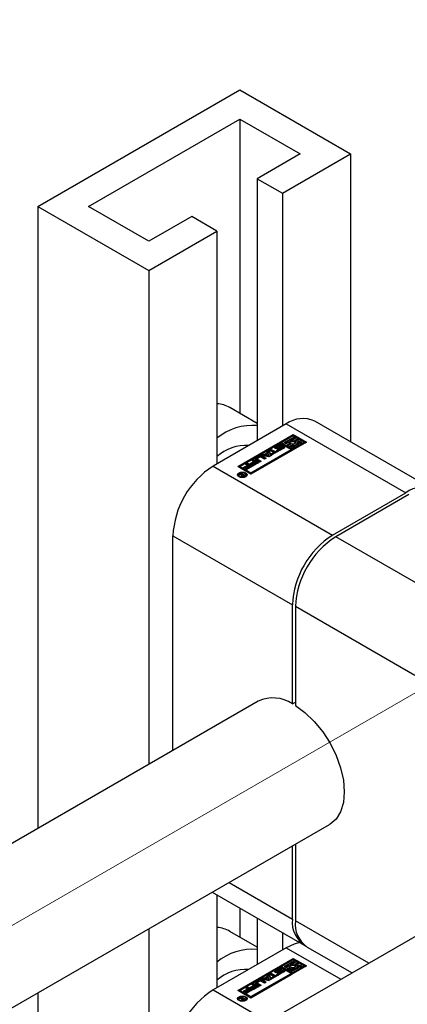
# Paper-space layout 'Sheet1' of a CAD drawing. Header units: millimetres. Extents: x -80341 to 21249, y 0 to 26255.
# Tile 53 of 154: x 9772 to 9826, y 10836 to 10974. Entities that reach past the tile are written whole.
import ezdxf

# ---------------------------------------------------------------- set-up
doc = ezdxf.new("R2010")
doc.units = ezdxf.units.MM
doc.linetypes.add('SLD-Mista-longa', pattern=[19.05, 15.24, -1.27, 1.27, -1.27])
doc.linetypes.add('SLD-Sólida', pattern=[0])
doc.layers.add('DETALHAMENTO', color=8, linetype='SLD-Sólida')

psp = doc.layouts.new('Sheet1')

# ---------------------------------------------------------------- linework, layer by layer
at = {"color": 7, "linetype": 'SLD-Sólida', "lineweight": 25, "ltscale": 25}
for p, q in [((9774.37, 10947.63), (9802.66, 10963.96)), ((9802.66, 10963.96), (9818.21, 10954.98)), ((9781.44, 10947.63), (9802.66, 10959.88)), ((9802.66, 10959.88), (9811.14, 10954.98)), ((9802.66, 10959.88), (9802.66, 10918.62)), ((9811.14, 10954.98), (9805.13, 10951.51)), ((9808.67, 10949.47), (9818.21, 10954.98)), ((9818.21, 10954.98), (9818.21, 10914.61)), ((9805.13, 10951.51), (9808.67, 10949.47)), ((9805.13, 10951.51), (9805.13, 10914.77)), ((9808.67, 10949.47), (9808.67, 10916.81)), ((9774.37, 10947.63), (9789.93, 10938.65)), ((9774.37, 10947.63), (9774.37, 10860.38)), ((9789.93, 10942.73), (9781.44, 10947.63)), ((9795.94, 10946.2), (9789.93, 10942.73)), ((9799.48, 10944.16), (9795.94, 10946.2)), ((9789.93, 10938.65), (9799.48, 10944.16)), ((9799.48, 10944.16), (9799.48, 10911.5)), ((9789.93, 10938.65), (9789.93, 10869.36)), ((9805.13, 10917.19), (9801.3, 10919.4)), ((9829.96, 10907.83), (9813.2, 10917.51)), ((9809.2, 10917.11), (9798.95, 10911.19)), ((9809.2, 10917.11), (9825.96, 10907.44)), ((9802.38, 10911.13), (9810.15, 10915.62)), ((9810.15, 10915.46), (9802.52, 10911.05)), ((9812.01, 10914.55), (9804.23, 10910.06)), ((9810.15, 10915.42), (9808.53, 10914.48)), ((9808.53, 10914.32), (9808.53, 10914.48)), ((9808.53, 10914.48), (9809.19, 10914.1)), ((9808.88, 10914.48), (9810.33, 10915.32)), ((9809.19, 10914.3), (9808.88, 10914.48)), ((9809.02, 10914.4), (9809.46, 10914.66)), ((9809.42, 10914.52), (9809.42, 10914.43)), ((9809.85, 10914.88), (9810.33, 10915.16)), ((9811.31, 10914.55), (9809.86, 10913.71)), ((9810.03, 10913.61), (9811.66, 10914.55)), ((9810.15, 10915.62), (9812.01, 10914.55)), ((9810.15, 10915.62), (9810.15, 10915.46)), ((9810.15, 10915.46), (9811.87, 10914.47)), ((9810.33, 10915.32), (9810.15, 10915.42)), ((9810.64, 10915.14), (9810.23, 10914.9)), ((9810.29, 10914.73), (9810.82, 10915.04)), ((9810.29, 10914.57), (9810.82, 10914.87)), ((9810.29, 10914.57), (9810.29, 10914.73)), ((9810.33, 10915.16), (9810.33, 10915.32)), ((9810.99, 10914.93), (9810.47, 10914.63)), ((9810.47, 10914.47), (9810.47, 10914.63)), ((9810.47, 10914.47), (9810.49, 10914.43)), ((9810.82, 10915.04), (9810.64, 10915.14)), ((9810.75, 10914.59), (9810.99, 10914.73)), ((9810.77, 10914.44), (9810.99, 10914.57)), ((9810.77, 10914.35), (9810.77, 10914.52)), ((9810.82, 10914.87), (9810.82, 10915.04)), ((9811.66, 10914.55), (9810.99, 10914.93)), ((9810.99, 10914.73), (9811.31, 10914.55)), ((9810.99, 10914.57), (9810.99, 10914.73)), ((9810.99, 10914.57), (9811.17, 10914.47)), ((9811.66, 10914.39), (9811.66, 10914.55)), ((9808.35, 10914.38), (9802.73, 10911.13)), ((9804.23, 10910.26), (9809.86, 10913.51)), ((9804.23, 10910.1), (9809.86, 10913.35)), ((9806.08, 10912.82), (9806.57, 10913.09)), ((9806.51, 10913.2), (9806.76, 10913.35)), ((9806.57, 10913.09), (9806.51, 10913.2)), ((9806.57, 10913.07), (9806.76, 10913.19)), ((9806.57, 10912.93), (9806.57, 10913.09)), ((9806.76, 10913.35), (9807.11, 10912.7)), ((9806.76, 10913.19), (9806.76, 10913.35)), ((9806.76, 10913.19), (9807.04, 10912.67)), ((9806.86, 10913.41), (9807.1, 10913.54)), ((9807.42, 10913.09), (9806.86, 10913.41)), ((9807, 10913.33), (9807.1, 10913.38)), ((9807.09, 10912.9), (9807.42, 10913.09)), ((9807.1, 10913.54), (9807.65, 10913.23)), ((9807.1, 10913.38), (9807.1, 10913.54)), ((9807.1, 10913.38), (9807.65, 10913.06)), ((9808.16, 10913.31), (9807.27, 10912.8)), ((9807.42, 10912.92), (9807.42, 10913.09)), ((9807.68, 10913.74), (9807.62, 10913.69)), ((9807.65, 10913.23), (9807.98, 10913.41)), ((9807.65, 10913.06), (9807.98, 10913.25)), ((9807.65, 10913.06), (9807.65, 10913.23)), ((9807.68, 10913.91), (9808.12, 10914.16)), ((9807.68, 10913.74), (9808.12, 10914)), ((9807.68, 10913.74), (9807.68, 10913.91)), ((9807.86, 10913.76), (9807.86, 10913.6)), ((9807.86, 10913.59), (9807.86, 10913.76)), ((9807.86, 10913.59), (9807.86, 10913.59)), ((9808.28, 10914.03), (9807.9, 10913.81)), ((9807.9, 10913.59), (9807.9, 10913.73)), ((9807.94, 10913.59), (9807.94, 10913.74)), ((9807.97, 10913.48), (9808.15, 10913.58)), ((9807.98, 10913.41), (9808.16, 10913.31)), ((9807.98, 10913.25), (9807.98, 10913.41)), ((9807.98, 10913.25), (9808.02, 10913.23)), ((9807.99, 10913.59), (9808, 10913.59)), ((9808, 10913.76), (9808.42, 10913.99)), ((9808, 10913.59), (9808.42, 10913.82)), ((9808, 10913.59), (9808, 10913.76)), ((9808.12, 10914), (9808.12, 10914.16)), ((9808.56, 10913.87), (9808.13, 10913.64)), ((9808.15, 10913.42), (9808.15, 10913.58)), ((9808.15, 10913.42), (9808.15, 10913.42)), ((9808.15, 10913.42), (9808.15, 10913.42)), ((9808.17, 10913.42), (9808.17, 10913.57)), ((9808.21, 10913.42), (9808.21, 10913.58)), ((9808.25, 10913.42), (9808.25, 10913.59)), ((9808.28, 10913.6), (9808.65, 10913.82)), ((9808.28, 10913.44), (9808.65, 10913.65)), ((9808.28, 10913.44), (9808.28, 10913.6)), ((9809.86, 10913.51), (9808.35, 10914.38)), ((9808.41, 10914.05), (9808.4, 10914.05)), ((9808.59, 10914.15), (9808.41, 10914.05)), ((9808.42, 10913.82), (9808.42, 10913.99)), ((9808.88, 10913.72), (9808.44, 10913.47)), ((9808.53, 10914.32), (9809.19, 10913.93)), ((9808.65, 10913.65), (9808.65, 10913.82)), ((9808.68, 10913.68), (9808.68, 10913.84)), ((9808.7, 10913.71), (9808.7, 10913.87)), ((9808.7, 10913.7), (9808.7, 10913.87)), ((9809.43, 10914.44), (9809.19, 10914.3)), ((9809.19, 10914.1), (9809.72, 10914.4)), ((9809.19, 10913.93), (9809.72, 10914.24)), ((9809.19, 10913.93), (9809.19, 10914.1)), ((9809.89, 10914.3), (9809.37, 10914)), ((9809.37, 10914), (9809.54, 10913.89)), ((9809.37, 10913.83), (9809.37, 10914)), ((9809.37, 10913.83), (9809.54, 10913.73)), ((9809.54, 10913.89), (9809.96, 10914.13)), ((9809.54, 10913.73), (9809.96, 10913.97)), ((9809.54, 10913.73), (9809.54, 10913.89)), ((9809.72, 10914.24), (9809.72, 10914.4)), ((9809.86, 10913.71), (9810.03, 10913.61)), ((9809.86, 10913.55), (9809.86, 10913.71)), ((9809.86, 10913.55), (9810.03, 10913.45)), ((9809.86, 10913.35), (9809.86, 10913.51)), ((9809.96, 10913.97), (9809.96, 10914.13)), ((9810.03, 10913.45), (9811.66, 10914.39)), ((9810.03, 10913.45), (9810.03, 10913.61)), ((9804.09, 10911.52), (9804.62, 10911.83)), ((9804.8, 10911.72), (9804.27, 10911.41)), ((9804.37, 10911.97), (9804.61, 10912.11)), ((9804.62, 10911.83), (9804.37, 10911.97)), ((9804.51, 10911.89), (9804.61, 10911.94)), ((9805.34, 10911.68), (9804.54, 10911.22)), ((9804.61, 10912.11), (9805.34, 10911.68)), ((9804.61, 10911.94), (9804.61, 10912.11)), ((9804.61, 10911.94), (9805.2, 10911.6)), ((9804.62, 10911.66), (9804.62, 10911.83)), ((9804.93, 10911.65), (9804.8, 10911.72)), ((9804.9, 10912.3), (9805.4, 10912.59)), ((9804.9, 10912.14), (9805.4, 10912.43)), ((9804.9, 10912.14), (9804.9, 10912.3)), ((9805.43, 10911.73), (9804.9, 10912.04)), ((9805.13, 10912.2), (9805.13, 10912.04)), ((9805.5, 10912.44), (9805.16, 10912.24)), ((9805.16, 10912.16), (9805.66, 10911.87)), ((9805.16, 10912), (9805.16, 10912.16)), ((9805.16, 10912), (9805.52, 10911.79)), ((9805.4, 10912.43), (9805.4, 10912.59)), ((9805.66, 10911.87), (9805.43, 10911.73)), ((9805.64, 10912.7), (9805.9, 10912.85)), ((9806.76, 10912.5), (9805.64, 10912.7)), ((9806.15, 10912.15), (9805.64, 10912.44)), ((9805.86, 10912.66), (9805.9, 10912.69)), ((9805.86, 10912.59), (9806.38, 10912.29)), ((9805.86, 10912.43), (9805.86, 10912.59)), ((9805.86, 10912.43), (9806.24, 10912.2)), ((9805.9, 10912.85), (9806.08, 10912.82)), ((9805.9, 10912.69), (9805.9, 10912.85)), ((9805.9, 10912.69), (9806.08, 10912.65)), ((9806.08, 10912.65), (9806.57, 10912.93)), ((9806.08, 10912.65), (9806.08, 10912.82)), ((9806.38, 10912.29), (9806.15, 10912.15)), ((9806.64, 10912.95), (9806.33, 10912.77)), ((9806.33, 10912.77), (9806.78, 10912.7)), ((9806.33, 10912.61), (9806.33, 10912.77)), ((9806.33, 10912.61), (9806.78, 10912.53)), ((9806.78, 10912.7), (9806.64, 10912.95)), ((9807.11, 10912.7), (9806.76, 10912.5)), ((9806.78, 10912.53), (9806.78, 10912.7)), ((9807.27, 10912.8), (9807.09, 10912.9)), ((9807.23, 10912.82), (9807.42, 10912.92)), ((9798.95, 10911.19), (9815.7, 10901.52)), ((9804.23, 10910.06), (9802.38, 10911.13)), ((9802.73, 10911.13), (9804.23, 10910.26)), ((9802.73, 10910.97), (9802.73, 10911.13)), ((9802.73, 10910.97), (9804.23, 10910.1)), ((9803.22, 10911.01), (9803.75, 10911.32)), ((9803.4, 10910.91), (9803.22, 10911.01)), ((9803.36, 10910.93), (9803.75, 10911.16)), ((9803.93, 10911.22), (9803.4, 10910.91)), ((9803.49, 10910.82), (9804.06, 10911.15)), ((9803.67, 10910.72), (9803.49, 10910.82)), ((9803.5, 10911.47), (9803.74, 10911.6)), ((9803.75, 10911.32), (9803.5, 10911.47)), ((9803.63, 10910.74), (9804.06, 10910.98)), ((9803.64, 10911.39), (9803.74, 10911.44)), ((9804.47, 10911.18), (9803.67, 10910.72)), ((9803.74, 10911.6), (9804.47, 10911.18)), ((9803.74, 10911.44), (9803.74, 10911.6)), ((9803.74, 10911.44), (9804.33, 10911.1)), ((9803.75, 10911.16), (9803.75, 10911.32)), ((9804.06, 10911.15), (9803.93, 10911.22)), ((9804.06, 10910.98), (9804.06, 10911.15)), ((9804.27, 10911.41), (9804.09, 10911.52)), ((9804.23, 10911.43), (9804.62, 10911.66)), ((9804.36, 10911.33), (9804.93, 10911.65)), ((9804.54, 10911.22), (9804.36, 10911.33)), ((9804.5, 10911.24), (9804.93, 10911.49)), ((9804.93, 10911.49), (9804.93, 10911.65)), ((9802.52, 10909.96), (9802.52, 10909.8)), ((9802.52, 10909.8), (9802.55, 10909.7)), ((9802.58, 10910), (9802.69, 10910.07)), ((9802.9, 10909.96), (9802.58, 10910)), ((9802.69, 10910.07), (9803.06, 10910.01)), ((9802.69, 10909.99), (9802.69, 10910.07)), ((9802.82, 10910.14), (9802.92, 10910.2)), ((9803.06, 10910.01), (9802.82, 10910.14)), ((9802.9, 10909.83), (9802.9, 10909.96)), ((9802.9, 10909.87), (9802.99, 10909.86)), ((9802.92, 10910.2), (9803.43, 10909.91)), ((9802.92, 10910.09), (9802.92, 10910.2)), ((9802.99, 10909.91), (9802.99, 10909.78)), ((9803.02, 10909.77), (9803.02, 10909.87)), ((9803.06, 10909.98), (9803.06, 10910.01)), ((9803.08, 10910), (9803.06, 10909.98)), ((9803.06, 10909.77), (9803.06, 10909.85)), ((9803.25, 10909.9), (9803.08, 10910)), ((9803.13, 10909.77), (9803.13, 10909.84)), ((9803.18, 10909.86), (9803.2, 10909.87)), ((9803.18, 10909.78), (9803.18, 10909.86)), ((9803.2, 10909.87), (9803.21, 10909.88)), ((9803.2, 10909.78), (9803.2, 10909.87)), ((9803.21, 10909.88), (9803.25, 10909.9)), ((9803.21, 10909.79), (9803.21, 10909.88)), ((9803.25, 10909.8), (9803.25, 10909.9)), ((9803.25, 10909.85), (9803.29, 10909.83)), ((9803.43, 10909.91), (9803.26, 10909.81)), ((9803.52, 10909.7), (9803.55, 10909.8)), ((9803.55, 10909.8), (9803.55, 10909.96)), ((9804.23, 10910.26), (9804.23, 10910.1)), ((9815.7, 10901.52), (9825.96, 10907.44)), ((9826.38, 10907.19), (9816.13, 10901.27)), ((9793.29, 10901.4), (9810.05, 10891.72)), ((9793.29, 10871.3), (9793.29, 10901.4)), ((9832.89, 10891.6), (9816.13, 10901.27)), ((9810.05, 10877.84), (9810.05, 10891.72)), ((9827.23, 10881.8), (9810.47, 10891.48)), ((9810.47, 10891.48), (9810.47, 10877.59)), ((9805.26, 10878.21), (8718.61, 10250.9)), ((9810.05, 10877.84), (9810.47, 10878.08)), ((8738.61, 10239.36), (9815.26, 10860.89)), ((9810.05, 10847.63), (9810.05, 10857.88)), ((9810.47, 10858.13), (9810.47, 10847.38)), ((9844.86, 10855.35), (8758.21, 10228.04)), ((9801.17, 10852.76), (9810.05, 10847.63)), ((9798.82, 10851.4), (9811.7, 10843.97)), ((9799.48, 10851.02), (9799.48, 10838.01)), ((9802.66, 10849.19), (9802.66, 10845.13)), ((9805.13, 10847.76), (9805.13, 10841.28)), ((9820.76, 10841.44), (9810.47, 10847.38)), ((9789.93, 10846.27), (9789.93, 10823.64)), ((9805.13, 10843.7), (9801.3, 10845.91)), ((9808.67, 10845.72), (9808.67, 10843.32)), ((9809.2, 10843.62), (9798.95, 10837.7)), ((9809.2, 10843.62), (9816.87, 10839.2)), ((9812.13, 10843.72), (9818.42, 10840.09)), ((9802.38, 10837.64), (9810.15, 10842.13)), ((9810.15, 10841.97), (9802.52, 10837.56)), ((9810.15, 10841.93), (9808.53, 10840.99)), ((9808.88, 10840.99), (9810.33, 10841.83)), ((9809.85, 10841.39), (9810.33, 10841.67)), ((9810.15, 10842.13), (9812.01, 10841.06)), ((9810.15, 10842.13), (9810.15, 10841.97)), ((9810.15, 10841.97), (9811.87, 10840.98)), ((9810.33, 10841.83), (9810.15, 10841.93)), ((9810.64, 10841.65), (9810.23, 10841.41)), ((9810.29, 10841.24), (9810.82, 10841.55)), ((9810.29, 10841.08), (9810.82, 10841.38)), ((9810.29, 10841.08), (9810.29, 10841.24)), ((9810.33, 10841.67), (9810.33, 10841.83)), ((9810.99, 10841.45), (9810.47, 10841.14)), ((9810.82, 10841.55), (9810.64, 10841.65)), ((9810.75, 10841.11), (9810.99, 10841.24)), ((9810.82, 10841.38), (9810.82, 10841.55)), ((9811.66, 10841.06), (9810.99, 10841.45)), ((9810.99, 10841.24), (9811.31, 10841.06)), ((9810.99, 10841.08), (9810.99, 10841.24)), ((9808.35, 10840.89), (9802.73, 10837.64)), ((9812.01, 10841.06), (9804.23, 10836.57)), ((9804.23, 10836.77), (9809.86, 10840.02)), ((9804.23, 10836.61), (9809.86, 10839.86)), ((9806.51, 10839.71), (9806.76, 10839.86)), ((9806.76, 10839.86), (9807.11, 10839.21)), ((9806.76, 10839.7), (9806.76, 10839.86)), ((9806.86, 10839.92), (9807.1, 10840.06)), ((9807.42, 10839.6), (9806.86, 10839.92)), ((9807, 10839.84), (9807.1, 10839.89)), ((9807.1, 10840.06), (9807.65, 10839.74)), ((9807.1, 10839.89), (9807.1, 10840.06)), ((9807.1, 10839.89), (9807.65, 10839.57)), ((9807.68, 10840.25), (9807.62, 10840.2)), ((9807.65, 10839.74), (9807.98, 10839.92)), ((9807.68, 10840.42), (9808.12, 10840.67)), ((9807.68, 10840.25), (9808.12, 10840.51)), ((9807.68, 10840.25), (9807.68, 10840.42)), ((9807.86, 10840.27), (9807.86, 10840.11)), ((9807.86, 10840.1), (9807.86, 10840.27)), ((9807.86, 10840.1), (9807.86, 10840.1)), ((9808.28, 10840.54), (9807.9, 10840.33)), ((9807.9, 10840.1), (9807.9, 10840.24)), ((9807.94, 10840.1), (9807.94, 10840.25)), ((9807.97, 10839.99), (9808.15, 10840.09)), ((9807.98, 10839.92), (9808.16, 10839.82)), ((9807.98, 10839.76), (9807.98, 10839.92)), ((9807.99, 10840.1), (9808, 10840.1)), ((9808, 10840.27), (9808.42, 10840.5)), ((9808, 10840.1), (9808.42, 10840.34)), ((9808, 10840.1), (9808, 10840.27)), ((9808.12, 10840.51), (9808.12, 10840.67)), ((9808.56, 10840.38), (9808.13, 10840.15)), ((9808.15, 10839.93), (9808.15, 10840.09)), ((9808.15, 10839.93), (9808.15, 10839.93)), ((9808.15, 10839.93), (9808.15, 10839.93)), ((9808.17, 10839.93), (9808.17, 10840.09)), ((9808.21, 10839.93), (9808.21, 10840.09)), ((9808.25, 10839.93), (9808.25, 10840.1)), ((9808.28, 10840.11), (9808.65, 10840.33)), ((9808.28, 10839.95), (9808.65, 10840.17)), ((9808.28, 10839.95), (9808.28, 10840.11)), ((9809.86, 10840.02), (9808.35, 10840.89)), ((9808.41, 10840.56), (9808.4, 10840.56)), ((9808.59, 10840.66), (9808.41, 10840.56)), ((9808.42, 10840.34), (9808.42, 10840.5)), ((9808.88, 10840.23), (9808.44, 10839.98)), ((9808.53, 10840.83), (9808.53, 10840.99)), ((9808.53, 10840.99), (9809.19, 10840.61)), ((9808.53, 10840.83), (9809.19, 10840.44)), ((9808.65, 10840.17), (9808.65, 10840.33)), ((9808.68, 10840.19), (9808.68, 10840.35)), ((9808.7, 10840.22), (9808.7, 10840.38)), ((9808.7, 10840.21), (9808.7, 10840.38)), ((9809.19, 10840.81), (9808.88, 10840.99)), ((9809.02, 10840.91), (9809.46, 10841.17)), ((9809.43, 10840.95), (9809.19, 10840.81)), ((9809.19, 10840.61), (9809.72, 10840.91)), ((9809.19, 10840.44), (9809.72, 10840.75)), ((9809.19, 10840.44), (9809.19, 10840.61)), ((9809.89, 10840.81), (9809.37, 10840.51)), ((9809.37, 10840.51), (9809.54, 10840.41)), ((9809.37, 10840.34), (9809.37, 10840.51)), ((9809.37, 10840.34), (9809.54, 10840.24)), ((9809.42, 10841.03), (9809.42, 10840.94)), ((9809.54, 10840.41), (9809.96, 10840.65)), ((9809.54, 10840.24), (9809.96, 10840.48)), ((9809.54, 10840.24), (9809.54, 10840.41)), ((9809.72, 10840.75), (9809.72, 10840.91)), ((9811.31, 10841.06), (9809.86, 10840.22)), ((9809.86, 10840.06), (9809.86, 10840.22)), ((9809.86, 10840.22), (9810.03, 10840.12)), ((9809.86, 10840.06), (9810.03, 10839.96)), ((9809.86, 10839.86), (9809.86, 10840.02)), ((9809.96, 10840.48), (9809.96, 10840.65)), ((9810.03, 10840.12), (9811.66, 10841.06)), ((9810.03, 10839.96), (9811.66, 10840.9)), ((9810.03, 10839.96), (9810.03, 10840.12)), ((9810.47, 10840.98), (9810.47, 10841.14)), ((9810.47, 10840.98), (9810.49, 10840.95)), ((9810.77, 10840.95), (9810.99, 10841.08)), ((9810.77, 10840.86), (9810.77, 10841.03)), ((9810.99, 10841.08), (9811.17, 10840.98)), ((9811.66, 10840.9), (9811.66, 10841.06)), ((9804.37, 10838.48), (9804.61, 10838.62)), ((9804.62, 10838.34), (9804.37, 10838.48)), ((9804.61, 10838.62), (9805.34, 10838.2)), ((9804.61, 10838.45), (9804.61, 10838.62)), ((9804.9, 10838.81), (9805.4, 10839.1)), ((9804.9, 10838.65), (9805.4, 10838.94)), ((9804.9, 10838.65), (9804.9, 10838.81)), ((9805.43, 10838.24), (9804.9, 10838.55)), ((9805.13, 10838.71), (9805.13, 10838.55)), ((9805.5, 10838.95), (9805.16, 10838.76)), ((9805.16, 10838.67), (9805.66, 10838.38)), ((9805.16, 10838.51), (9805.16, 10838.67)), ((9805.16, 10838.51), (9805.52, 10838.3)), ((9805.4, 10838.94), (9805.4, 10839.1)), ((9805.64, 10839.21), (9805.9, 10839.36)), ((9806.76, 10839.02), (9805.64, 10839.21)), ((9806.15, 10838.66), (9805.64, 10838.95)), ((9805.86, 10839.17), (9805.9, 10839.2)), ((9805.86, 10839.1), (9806.38, 10838.8)), ((9805.86, 10838.94), (9805.86, 10839.1)), ((9805.86, 10838.94), (9806.24, 10838.72)), ((9805.9, 10839.36), (9806.08, 10839.33)), ((9805.9, 10839.2), (9805.9, 10839.36)), ((9805.9, 10839.2), (9806.08, 10839.16)), ((9806.08, 10839.33), (9806.57, 10839.61)), ((9806.08, 10839.16), (9806.57, 10839.44)), ((9806.08, 10839.16), (9806.08, 10839.33)), ((9806.38, 10838.8), (9806.15, 10838.66)), ((9806.64, 10839.47), (9806.33, 10839.28)), ((9806.33, 10839.12), (9806.33, 10839.28)), ((9806.33, 10839.28), (9806.78, 10839.21)), ((9806.33, 10839.12), (9806.78, 10839.04)), ((9806.57, 10839.61), (9806.51, 10839.71)), ((9806.57, 10839.58), (9806.76, 10839.7)), ((9806.57, 10839.44), (9806.57, 10839.61)), ((9806.78, 10839.21), (9806.64, 10839.47)), ((9806.76, 10839.7), (9807.04, 10839.18)), ((9807.11, 10839.21), (9806.76, 10839.02)), ((9806.78, 10839.04), (9806.78, 10839.21)), ((9807.09, 10839.41), (9807.42, 10839.6)), ((9807.27, 10839.31), (9807.09, 10839.41)), ((9807.23, 10839.33), (9807.42, 10839.44)), ((9808.16, 10839.82), (9807.27, 10839.31)), ((9807.42, 10839.44), (9807.42, 10839.6)), ((9807.65, 10839.57), (9807.98, 10839.76)), ((9807.65, 10839.57), (9807.65, 10839.74)), ((9807.98, 10839.76), (9808.02, 10839.74)), ((9774.37, 10837.29), (9774.37, 10814.66)), ((9798.95, 10837.7), (9806.62, 10833.28)), ((9804.23, 10836.57), (9802.38, 10837.64)), ((9802.73, 10837.64), (9804.23, 10836.77)), ((9802.73, 10837.48), (9802.73, 10837.64)), ((9802.73, 10837.48), (9804.23, 10836.61)), ((9803.22, 10837.53), (9803.75, 10837.83)), ((9803.4, 10837.42), (9803.22, 10837.53)), ((9803.36, 10837.44), (9803.75, 10837.67)), ((9803.93, 10837.73), (9803.4, 10837.42)), ((9803.49, 10837.33), (9804.06, 10837.66)), ((9803.67, 10837.23), (9803.49, 10837.33)), ((9803.5, 10837.98), (9803.74, 10838.12)), ((9803.75, 10837.83), (9803.5, 10837.98)), ((9803.63, 10837.25), (9804.06, 10837.5)), ((9803.64, 10837.9), (9803.74, 10837.95)), ((9804.47, 10837.69), (9803.67, 10837.23)), ((9803.74, 10838.12), (9804.47, 10837.69)), ((9803.74, 10837.95), (9803.74, 10838.12)), ((9803.74, 10837.95), (9804.33, 10837.61)), ((9803.75, 10837.67), (9803.75, 10837.83)), ((9804.06, 10837.66), (9803.93, 10837.73)), ((9804.06, 10837.5), (9804.06, 10837.66)), ((9804.09, 10838.03), (9804.62, 10838.34)), ((9804.27, 10837.92), (9804.09, 10838.03)), ((9804.23, 10837.95), (9804.62, 10838.17)), ((9804.8, 10838.23), (9804.27, 10837.92)), ((9804.36, 10837.84), (9804.93, 10838.16)), ((9804.54, 10837.73), (9804.36, 10837.84)), ((9804.5, 10837.76), (9804.93, 10838)), ((9804.51, 10838.4), (9804.61, 10838.45)), ((9805.34, 10838.2), (9804.54, 10837.73)), ((9804.61, 10838.45), (9805.2, 10838.11)), ((9804.62, 10838.17), (9804.62, 10838.34)), ((9804.93, 10838.16), (9804.8, 10838.23)), ((9804.93, 10838), (9804.93, 10838.16)), ((9805.66, 10838.38), (9805.43, 10838.24)), ((9802.52, 10836.48), (9802.52, 10836.31)), ((9802.52, 10836.31), (9802.55, 10836.21)), ((9802.58, 10836.51), (9802.69, 10836.58)), ((9802.9, 10836.47), (9802.58, 10836.51)), ((9802.69, 10836.58), (9803.06, 10836.52)), ((9802.69, 10836.5), (9802.69, 10836.58)), ((9802.82, 10836.66), (9802.92, 10836.71)), ((9803.06, 10836.52), (9802.82, 10836.66)), ((9802.9, 10836.34), (9802.9, 10836.47)), ((9802.9, 10836.38), (9802.99, 10836.37)), ((9802.92, 10836.71), (9803.43, 10836.42)), ((9802.92, 10836.6), (9802.92, 10836.71)), ((9802.99, 10836.42), (9802.99, 10836.29)), ((9803.02, 10836.28), (9803.02, 10836.38)), ((9803.06, 10836.49), (9803.06, 10836.52)), ((9803.08, 10836.51), (9803.06, 10836.49)), ((9803.06, 10836.28), (9803.06, 10836.36)), ((9803.25, 10836.41), (9803.08, 10836.51)), ((9803.13, 10836.28), (9803.13, 10836.36)), ((9803.18, 10836.38), (9803.2, 10836.38)), ((9803.18, 10836.29), (9803.18, 10836.38)), ((9803.2, 10836.38), (9803.21, 10836.39)), ((9803.2, 10836.3), (9803.2, 10836.38)), ((9803.21, 10836.39), (9803.25, 10836.41)), ((9803.21, 10836.3), (9803.21, 10836.39)), ((9803.25, 10836.32), (9803.25, 10836.41)), ((9803.25, 10836.36), (9803.29, 10836.34)), ((9803.43, 10836.42), (9803.26, 10836.32)), ((9803.52, 10836.21), (9803.55, 10836.31)), ((9803.55, 10836.31), (9803.55, 10836.48)), ((9804.23, 10836.77), (9804.23, 10836.61))]:
    psp.add_line(p, q, dxfattribs=at)
at = {"color": 7, "linetype": 'SLD-Sólida', "lineweight": 25, "ltscale": 25, "flags": 128}
for points in [[(9810.23, 10914.9), (9810.06, 10914.91), (9809.9, 10914.89), (9809.75, 10914.85), (9809.62, 10914.79), (9809.51, 10914.72), (9809.45, 10914.63), (9809.42, 10914.53), (9809.43, 10914.44)], [(9809.72, 10914.4), (9809.67, 10914.47), (9809.67, 10914.55), (9809.71, 10914.63), (9809.79, 10914.69), (9809.9, 10914.73), (9810.03, 10914.76), (9810.17, 10914.76), (9810.29, 10914.73)], [(9810.47, 10914.63), (9810.51, 10914.56), (9810.51, 10914.48), (9810.47, 10914.41), (9810.39, 10914.34), (9810.28, 10914.3), (9810.16, 10914.27), (9810.02, 10914.27), (9809.89, 10914.3)], [(9809.96, 10914.13), (9810.12, 10914.13), (9810.29, 10914.14), (9810.44, 10914.18), (9810.57, 10914.24), (9810.67, 10914.32), (9810.74, 10914.4), (9810.77, 10914.5), (9810.75, 10914.59)], [(9808.13, 10913.64), (9808.03, 10913.6), (9807.9, 10913.59), (9807.78, 10913.6), (9807.68, 10913.64), (9807.61, 10913.7), (9807.58, 10913.77), (9807.61, 10913.85), (9807.68, 10913.91)], [(9807.86, 10913.6), (9807.86, 10913.6), (9807.86, 10913.59)], [(9808.42, 10913.99), (9808.52, 10914.03), (9808.65, 10914.04), (9808.77, 10914.03), (9808.88, 10913.99), (9808.95, 10913.93), (9808.97, 10913.86), (9808.95, 10913.78), (9808.88, 10913.72)], [(9808.56, 10913.87), (9808.52, 10913.87), (9808.42, 10913.82)], [(9808.7, 10913.7), (9808.7, 10913.71), (9808.7, 10913.71)], [(9804.9, 10912.14), (9804.86, 10912.11), (9804.84, 10912.09)], [(9803.5, 10910.24), (9803.65, 10910.11), (9803.7, 10909.96), (9803.65, 10909.82), (9803.5, 10909.69), (9803.29, 10909.61), (9803.03, 10909.58), (9802.78, 10909.61), (9802.57, 10909.69), (9802.42, 10909.82), (9802.37, 10909.96), (9802.42, 10910.11), (9802.57, 10910.24), (9802.78, 10910.32), (9803.03, 10910.35), (9803.29, 10910.32), (9803.5, 10910.24)], [(9802.39, 10909.88), (9802.42, 10909.95), (9802.55, 10910.06)], [(9803.4, 10910.17), (9803.23, 10910.24), (9803.03, 10910.26), (9802.84, 10910.24), (9802.67, 10910.17), (9802.56, 10910.08), (9802.52, 10909.96), (9802.56, 10909.85), (9802.67, 10909.76), (9802.84, 10909.69), (9803.03, 10909.67), (9803.23, 10909.69), (9803.4, 10909.76), (9803.51, 10909.85), (9803.55, 10909.96), (9803.51, 10910.08), (9803.4, 10910.17)], [(9803.52, 10910.06), (9803.65, 10909.95), (9803.68, 10909.88)], [(9810.47, 10877.59), (9811.82, 10876.61), (9813.11, 10875.38), (9814.3, 10873.92), (9815.33, 10872.31), (9816.18, 10870.59), (9816.81, 10868.84), (9817.2, 10867.11), (9817.33, 10865.47), (9817.2, 10863.98), (9816.81, 10862.7), (9816.18, 10861.67), (9815.33, 10860.94), (9815.26, 10860.89)], [(9811.06, 10844.34), (9810.3, 10844.14), (9809.2, 10843.62)], [(9810.23, 10841.41), (9810.06, 10841.42), (9809.9, 10841.4), (9809.75, 10841.36), (9809.62, 10841.3), (9809.51, 10841.23), (9809.45, 10841.14), (9809.42, 10841.04), (9809.43, 10840.95)], [(9809.72, 10840.91), (9809.67, 10840.99), (9809.67, 10841.06), (9809.71, 10841.14), (9809.79, 10841.2), (9809.9, 10841.25), (9810.03, 10841.27), (9810.17, 10841.27), (9810.29, 10841.24)], [(9808.13, 10840.15), (9808.03, 10840.11), (9807.9, 10840.1), (9807.78, 10840.11), (9807.68, 10840.15), (9807.61, 10840.21), (9807.58, 10840.29), (9807.61, 10840.36), (9807.68, 10840.42)], [(9807.86, 10840.11), (9807.86, 10840.11), (9807.86, 10840.1)], [(9808.42, 10840.5), (9808.52, 10840.54), (9808.65, 10840.55), (9808.77, 10840.54), (9808.88, 10840.5), (9808.95, 10840.44), (9808.97, 10840.37), (9808.95, 10840.3), (9808.88, 10840.23)], [(9808.56, 10840.39), (9808.52, 10840.38), (9808.42, 10840.34)], [(9808.7, 10840.21), (9808.7, 10840.22), (9808.7, 10840.22)], [(9810.47, 10841.14), (9810.51, 10841.07), (9810.51, 10840.99), (9810.47, 10840.92), (9810.39, 10840.85), (9810.28, 10840.81), (9810.16, 10840.78), (9810.02, 10840.79), (9809.89, 10840.81)], [(9809.96, 10840.65), (9810.12, 10840.64), (9810.29, 10840.65), (9810.44, 10840.69), (9810.57, 10840.75), (9810.67, 10840.83), (9810.74, 10840.92), (9810.77, 10841.01), (9810.75, 10841.11)], [(9804.9, 10838.65), (9804.86, 10838.62), (9804.84, 10838.6)], [(9803.5, 10836.75), (9803.65, 10836.62), (9803.7, 10836.48), (9803.65, 10836.33), (9803.5, 10836.21), (9803.29, 10836.12), (9803.03, 10836.09), (9802.78, 10836.12), (9802.57, 10836.21), (9802.42, 10836.33), (9802.37, 10836.48), (9802.42, 10836.62), (9802.57, 10836.75), (9802.78, 10836.83), (9803.03, 10836.86), (9803.29, 10836.83), (9803.5, 10836.75)], [(9802.39, 10836.39), (9802.42, 10836.46), (9802.55, 10836.57)], [(9803.4, 10836.69), (9803.23, 10836.75), (9803.03, 10836.77), (9802.84, 10836.75), (9802.67, 10836.69), (9802.56, 10836.59), (9802.52, 10836.48), (9802.56, 10836.36), (9802.67, 10836.27), (9802.84, 10836.2), (9803.03, 10836.18), (9803.23, 10836.2), (9803.4, 10836.27), (9803.51, 10836.36), (9803.55, 10836.48), (9803.51, 10836.59), (9803.4, 10836.69)], [(9803.52, 10836.57), (9803.65, 10836.46), (9803.68, 10836.39)]]:
    psp.add_lwpolyline(points, dxfattribs=at)
at = {"color": 7, "linetype": 'SLD-Sólida', "lineweight": 25, "ltscale": 625}
for centre, radius, start, end in [((9799.18, 10915.64), 4.31, 60.527, 86.0799), ((9811.54, 10913.84), 4.02, 65.6929, 125.6176), ((9804.48, 10909.06), 7.84, 85.2564, 129.6872), ((9810.09, 10914.07), 0.539, 67.8011, 137.5088), ((9803.51, 10908.04), 6.04, 86.0614, 131.8848), ((9807.89, 10913.76), 0.0348, 138.0919, 188.3602), ((9807.9, 10913.78), 0.044, 208.2409, 279.9419), ((9807.96, 10913.7), 0.125, 118.9744, 140.6719), ((9807.9, 10913.92), 0.187, 270.7071, 283.3034), ((9807.89, 10913.98), 0.244, 283.328, 296.1046), ((9808.21, 10913.91), 0.496, 240.7736, 297.5496), ((9808.35, 10913.72), 0.496, 60.9946, 117.5287), ((9808.34, 10913.59), 0.463, 91.8204, 118.1165), ((9808.18, 10913.63), 0.06, 241.3555, 264.6933), ((9808.19, 10913.7), 0.125, 263.395, 281.5493), ((9808.18, 10913.76), 0.187, 279.7213, 291.0835), ((9808.18, 10913.59), 0.18, 282.7442, 291.1981), ((9808.18, 10913.78), 0.21, 290.3559, 299.7667), ((9808.18, 10913.62), 0.21, 290.3559, 299.7667), ((9808.38, 10913.84), 0.214, 108.9576, 119.6966), ((9808.38, 10913.86), 0.198, 96.2398, 108.9147), ((9808.37, 10913.94), 0.117, 81.5243, 96.3071), ((9808.38, 10914), 0.0582, 62.5652, 80.4478), ((9808.67, 10913.66), 0.238, 112.0863, 118.7048), ((9808.66, 10913.67), 0.227, 101.8651, 111.321), ((9808.65, 10913.74), 0.156, 87.818, 101.8478), ((9808.59, 10913.93), 0.135, 299.448, 314.9752), ((9808.59, 10913.77), 0.135, 299.448, 314.9752), ((9808.65, 10913.83), 0.0625, 60.4434, 89.9497), ((9808.65, 10913.88), 0.0505, 312.2464, 347.6366), ((9808.65, 10913.71), 0.0505, 312.2464, 347.6366), ((9808.68, 10913.87), 0.0206, 352.3966, 67.2258), ((9808.68, 10913.51), 0.369, 45.9156, 87.7301), ((9810.09, 10915.1), 1.14, 263.1444, 282.3714), ((9810.52, 10914.36), 0.252, 325.0298, 359.1587), ((9804.95, 10912.17), 0.14, 110.7834, 249.2166), ((9805.18, 10912.2), 0.0448, 110.7834, 249.2166), ((9805.18, 10912.04), 0.0516, 185.6948, 245.6253), ((9805.63, 10912.15), 0.492, 62.6097, 117.3903), ((9805.63, 10911.99), 0.492, 62.6097, 117.3903), ((9805.57, 10912.3), 0.158, 62.6097, 117.3903), ((9805.57, 10900.84), 12.29, 122.6055, 177.3945), ((9802.94, 10909.89), 0.0808, 124.8218, 203.5184), ((9802.99, 10909.93), 0.135, 208.4631, 243.0053), ((9803.07, 10910.05), 0.28, 238.6185, 270.2037), ((9803.12, 10909.85), 0.142, 115.5338, 154.4657), ((9803.04, 10909.91), 0.0471, 174.386, 244.8009), ((9803.11, 10910.01), 0.171, 236.776, 250.6424), ((9803.1, 10909.98), 0.134, 250.7189, 281.3078), ((9803.09, 10910.11), 0.347, 268.0817, 286.7176), ((9803.07, 10910.1), 0.258, 282.0183, 295.6713), ((9803.07, 10910.17), 0.408, 287.121, 299.083), ((9828.26, 10904.46), 3.76, 59.4865, 127.6924), ((9822.33, 10891.16), 12.29, 122.6055, 177.3945), ((9822.75, 10890.92), 12.29, 122.6055, 177.3945), ((9807.32, 10873.77), 4.9, 56.137, 114.8746), ((9813.88, 10847.18), 3.86, 173.3016, 239.5173), ((9814.28, 10846.9), 3.84, 172.7442, 235.9436), ((9799.18, 10842.16), 4.31, 60.527, 86.0799), ((9804.48, 10835.57), 7.84, 85.2564, 129.6872), ((9803.51, 10834.55), 6.04, 86.0614, 131.8848), ((9807.89, 10840.27), 0.0348, 138.0919, 188.3602), ((9807.9, 10840.29), 0.044, 208.2409, 279.9419), ((9807.96, 10840.22), 0.125, 118.9744, 140.6719), ((9807.9, 10840.43), 0.187, 270.7071, 283.3034), ((9807.89, 10840.49), 0.244, 283.328, 296.1046), ((9808.21, 10840.42), 0.496, 240.7736, 297.5496), ((9808.35, 10840.23), 0.496, 60.9946, 117.5287), ((9808.34, 10840.1), 0.463, 91.8204, 118.1165), ((9808.18, 10840.15), 0.06, 241.3555, 264.6933), ((9808.19, 10840.21), 0.125, 263.395, 281.5493), ((9808.18, 10840.27), 0.187, 279.7213, 291.0835), ((9808.18, 10840.1), 0.18, 282.7442, 291.1981), ((9808.18, 10840.29), 0.21, 290.3559, 299.7667), ((9808.18, 10840.13), 0.21, 290.3559, 299.7667), ((9808.38, 10840.36), 0.214, 108.9576, 119.6966), ((9808.38, 10840.37), 0.198, 96.2398, 108.9147), ((9808.37, 10840.45), 0.117, 81.5243, 96.3071), ((9808.38, 10840.51), 0.0582, 62.5652, 80.4478), ((9808.67, 10840.17), 0.238, 112.0863, 118.7048), ((9808.66, 10840.18), 0.227, 101.8651, 111.321), ((9808.65, 10840.25), 0.156, 87.818, 101.8478), ((9808.59, 10840.45), 0.135, 299.448, 314.9752), ((9808.59, 10840.28), 0.135, 299.448, 314.9752), ((9808.65, 10840.34), 0.0625, 60.4434, 89.9497), ((9808.65, 10840.39), 0.0505, 312.2464, 347.6366), ((9808.65, 10840.22), 0.0505, 312.2464, 347.6366), ((9808.68, 10840.38), 0.0206, 352.3966, 67.2258), ((9808.68, 10840.02), 0.369, 45.9156, 87.7301), ((9810.09, 10840.58), 0.539, 67.8011, 137.5088), ((9810.09, 10841.61), 1.14, 263.1444, 282.3714), ((9810.52, 10840.87), 0.252, 325.0298, 359.1587), ((9804.95, 10838.68), 0.14, 110.7834, 249.2166), ((9805.18, 10838.71), 0.0448, 110.7834, 249.2166), ((9805.18, 10838.55), 0.0516, 185.6948, 245.6253), ((9805.63, 10838.67), 0.492, 62.6097, 117.3903), ((9805.63, 10838.5), 0.492, 62.6097, 117.3903), ((9805.57, 10838.81), 0.158, 62.6097, 117.3903), ((9805.57, 10827.35), 12.29, 122.6055, 177.3945), ((9802.94, 10836.41), 0.0808, 124.8218, 203.5184), ((9802.99, 10836.44), 0.135, 208.4631, 243.0053), ((9803.07, 10836.56), 0.28, 238.6185, 270.2037), ((9803.12, 10836.36), 0.142, 115.5338, 154.4657), ((9803.04, 10836.42), 0.0471, 174.386, 244.8009), ((9803.11, 10836.52), 0.171, 236.776, 250.6424), ((9803.1, 10836.49), 0.134, 250.7189, 281.3078), ((9803.09, 10836.62), 0.347, 268.0817, 286.7176), ((9803.07, 10836.61), 0.258, 282.0183, 295.6713), ((9803.07, 10836.68), 0.408, 287.121, 299.083)]:
    psp.add_arc(centre, radius, start, end, dxfattribs=at)
at = {"layer": 'DETALHAMENTO', "linetype": 'SLD-Mista-longa', "lineweight": 18, "ltscale": 25}
psp.add_line((10506.23, 11271.33), (5945.04, 8638.21), dxfattribs=at)

doc.saveas('drawing.dxf')
